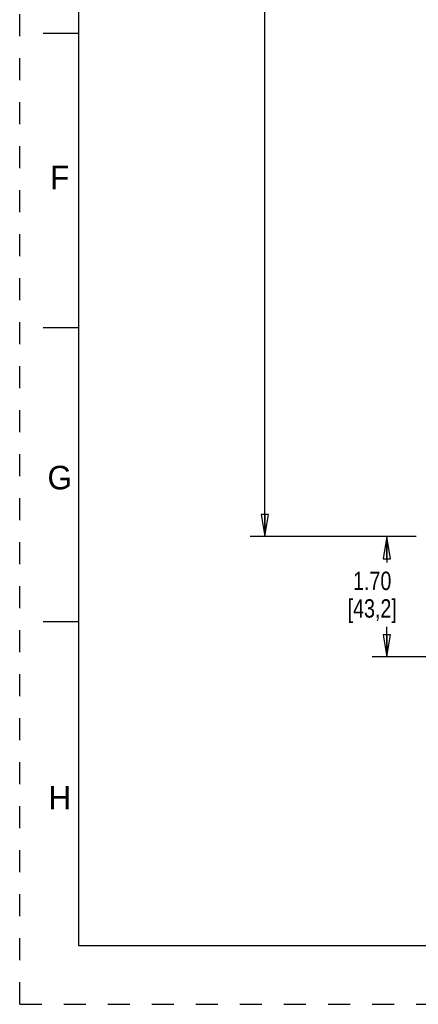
# Model space of a CAD drawing. Header units: inches. Extents: x 0 to 34, y 0 to 22.
# Tile 1 of 26: x 0 to 3.4, y 0 to 8.4. Entities that reach past the tile are written whole.
import ezdxf

# ---------------------------------------------------------------- set-up
doc = ezdxf.new("R2010")
doc.units = ezdxf.units.IN
doc.header["$LTSCALE"] = 1.87
doc.header["$MEASUREMENT"] = 0
doc.linetypes.add('HIDDEN', pattern=[0.2, 0.1, -0.1])
doc.layers.get('0').update_dxf_attribs({"linetype": 'CONTINUOUS'})
doc.layers.add('DEFAULT_2', color=8, linetype='HIDDEN')
doc.styles.get("Standard").update_dxf_attribs({"font": 'txt', "width": 0.8})
doc.styles.add('TEXTSTYLE_2', font='txt')
doc.dimstyles.new('DIMSTYLE_1', dxfattribs={"dimtxt": 0.15625, "dimasz": 0.1875, "dimexe": 0.18, "dimexo": 0.0625, "dimgap": 0.09, "dimtad": 0, "dimtih": 1, "dimtoh": 1, "dimlfac": 1.666667, "dimzin": 4, "dimdsep": 46, "dimtxsty": 'STANDARD', "dimblk": 'CLOSED', "dimblk1": 'CLOSED', "dimblk2": 'CLOSED', "dimcen": 0.09, "dimadec": 0, "dimazin": 0, "dimtfac": 1, "dimtofl": 0, "dimtmove": 0, "dimatfit": 3, "dimldrblk": 'CLOSED', "dimfxl": 1, "dimtolj": 1, "dimtzin": 4, "dimarcsym": 0})

# ---------------------------------------------------------------- blocks, each defined once
blk = doc.blocks.new('_CLOSED')
at = {"color": 0, "linetype": 'BYBLOCK'}
for p, q in [((0, 0), (-1, 0.167)), ((-1, 0.167), (-1, -0.167)), ((-1, -0.167), (0, 0)), ((-1, 0), (0, 0))]:
    blk.add_line(p, q, dxfattribs=at)
blk = doc.blocks.new('*D9')
at = {"color": 2, "linetype": 'CONTINUOUS'}
for p, q in [((3.3672, 3.9742), (2.9934, 3.9742)), ((3.1184, 3.9742), (3.1184, 3.755)), ((3.1184, 2.9531), (3.1184, 3.2081)), ((9.2742, 2.9531), (2.9934, 2.9531))]:
    blk.add_line(p, q, dxfattribs=at)
at = {"color": 2, "linetype": 'CONTINUOUS', "xscale": 0.1875, "yscale": 0.1875, "zscale": 0.1875}
for p, rotation in [((3.1184, 3.9742), 90), ((3.1184, 2.9531), 270)]:
    blk.add_blockref('_CLOSED', p, dxfattribs=dict(at, rotation=rotation))
at = {"color": 2, "linetype": 'CONTINUOUS', "insert": (2.9934, 3.6769), "char_height": 0.15625, "width": 0.75, "attachment_point": 2, "line_spacing_factor": 0.9}
blk.add_mtext('1.70\\P[43,2]', dxfattribs=at)
blk = doc.blocks.new('*D10')
at = {"color": 2, "linetype": 'CONTINUOUS'}
for p, q in [((3.3649, 17.9242), (1.9576, 17.9242)), ((2.0826, 17.9242), (2.0826, 11.1055)), ((2.0826, 3.9742), (2.0826, 10.5586)), ((3.2772, 3.9742), (1.9576, 3.9742))]:
    blk.add_line(p, q, dxfattribs=at)
at = {"color": 2, "linetype": 'CONTINUOUS', "xscale": 0.1875, "yscale": 0.1875, "zscale": 0.1875}
for p, rotation in [((2.0826, 17.9242), 90), ((2.0826, 3.9742), 270)]:
    blk.add_blockref('_CLOSED', p, dxfattribs=dict(at, rotation=rotation))
at = {"color": 2, "linetype": 'CONTINUOUS', "insert": (1.9576, 11.0274), "char_height": 0.15625, "width": 0.875, "attachment_point": 2, "line_spacing_factor": 0.9}
blk.add_mtext('23.25\\P[590,6]', dxfattribs=at)

msp = doc.modelspace()

# ---------------------------------------------------------------- linework, layer by layer
at = {"color": 7, "linetype": 'CONTINUOUS'}
for p, q in [((0.5, 21.5), (0.5, 0.5)), ((0.5, 8.25), (0.2, 8.25)), ((0.5, 5.75), (0.2, 5.75)), ((0.5, 3.25), (0.2, 3.25)), ((0.5, 0.5), (33.5, 0.5))]:
    msp.add_line(p, q, dxfattribs=at)
at = {"layer": 'DEFAULT_2', "color": 8, "linetype": 'HIDDEN'}
for q in [(0, 22), (34, 0)]:
    msp.add_line((0, 0), q, dxfattribs=at)

# ---------------------------------------------------------------- texts
at = {"color": 2, "linetype": 'CONTINUOUS', "char_height": 0.2, "attachment_point": 2, "line_spacing_factor": 0.9, "style": 'TEXTSTYLE_2'}
for s, insert, width in [('F', (0.34, 7.1262), 0.183333), ('G', (0.34, 4.5762), 0.2), ('H', (0.34, 1.8562), 0.2)]:
    msp.add_mtext(s, dxfattribs=dict(at, insert=insert, width=width))

# ---------------------------------------------------------------- dimensions: what is measured, and where the dimension line sits
at = {"color": 2, "linetype": 'CONTINUOUS'}
for base, p1, p2, picture, middle in [((2.0826, 17.9242), (3.2772, 3.9742), (3.3649, 17.9242), '*D10', (1.8951, 10.832)), ((3.1184, 3.9742), (9.2742, 2.9531), (3.3672, 3.9742), '*D9', (2.9622, 3.4816))]:
    dim = msp.add_linear_dim(base=base, p1=p1, p2=p2, angle=90, dimstyle='DIMSTYLE_1', dxfattribs=at)
    dim.commit()
    dim.dimension.update_dxf_attribs({"geometry": picture, "text_midpoint": middle, "dimtype": 160})

doc.saveas('drawing.dxf')
